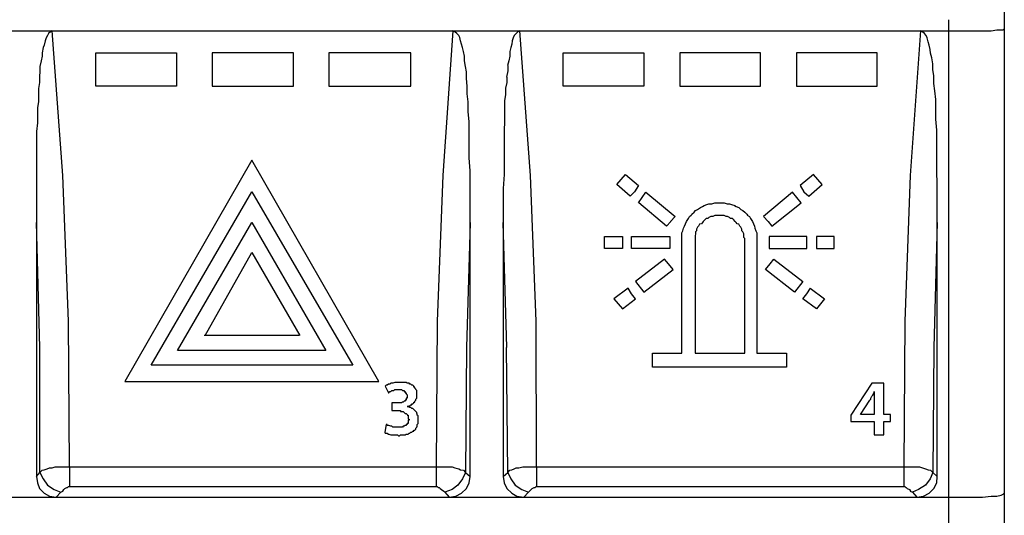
# Model space of a CAD drawing. Extents: x 0 to 283, y 0 to 196.
# Tile 8 of 27: x 63 to 89, y 98 to 111. Entities that reach past the tile are written whole.
import ezdxf

# ---------------------------------------------------------------- set-up
doc = ezdxf.new("R2010")
doc.units = 0
doc.layers.add('LAYER_1', color=7, linetype='CONTINUOUS')

msp = doc.modelspace()

# ---------------------------------------------------------------- linework, layer by layer
at = {"layer": 'LAYER_1', "color": 7}
for points in [[(89.487, 112.336), (89.487, 84.548)], [(88.016, 85.048), (88.016, 111.458)], [(89.46, 111.189), (89.488, 111.216)], [(62.415, 111.162), (64.183, 111.162)], [(64.021, 110.973), (63.994, 110.892)], [(64.061, 111.04), (64.021, 110.973)], [(64.088, 111.095), (64.061, 111.04)], [(64.142, 111.136), (64.088, 111.095)], [(64.183, 111.162), (64.142, 111.136)], [(64.466, 107.316), (64.182, 111.162)], [(64.183, 111.162), (74.831, 111.162)], [(74.831, 111.162), (74.561, 107.316)], [(74.831, 111.162), (76.613, 111.162)], [(74.885, 111.136), (74.831, 111.162)], [(74.939, 111.095), (74.885, 111.136)], [(74.993, 111.04), (74.939, 111.095)], [(75.02, 110.986), (74.993, 111.04)], [(75.033, 110.892), (75.02, 110.986)], [(76.437, 110.973), (76.41, 110.892)], [(76.464, 111.04), (76.437, 110.973)], [(76.518, 111.095), (76.464, 111.04)], [(76.558, 111.136), (76.518, 111.095)], [(76.613, 111.162), (76.559, 111.136)], [(76.896, 107.316), (76.613, 111.162)], [(76.613, 111.162), (87.26, 111.162)], [(87.261, 111.162), (86.99, 107.316)], [(87.315, 111.136), (87.26, 111.162)], [(87.261, 111.162), (88.016, 111.162)], [(87.369, 111.095), (87.315, 111.136)], [(87.409, 111.04), (87.369, 111.095)], [(87.436, 110.973), (87.409, 111.041)], [(87.463, 110.865), (87.436, 110.973)], [(88.016, 111.162), (88.367, 111.162)], [(88.367, 111.162), (88.665, 111.162)], [(88.664, 111.162), (88.907, 111.162)], [(88.907, 111.162), (89.136, 111.162)], [(89.136, 111.162), (89.285, 111.189)], [(89.285, 111.189), (89.406, 111.189)], [(89.406, 111.189), (89.46, 111.189)], [(63.94, 110.716), (63.913, 110.581)], [(63.967, 110.785), (63.94, 110.716)], [(63.994, 110.892), (63.967, 110.785)], [(75.061, 110.81), (75.033, 110.892)], [(75.087, 110.716), (75.061, 110.81)], [(75.114, 110.608), (75.087, 110.716)], [(76.369, 110.716), (76.343, 110.608)], [(76.397, 110.81), (76.369, 110.716)], [(76.41, 110.892), (76.396, 110.81)], [(87.49, 110.785), (87.463, 110.865)], [(87.517, 110.663), (87.49, 110.785)], [(63.913, 110.487), (63.886, 110.365)], [(63.913, 110.581), (63.913, 110.487)], [(65.343, 109.69), (65.343, 110.581)], [(65.343, 110.581), (67.489, 110.581)], [(67.489, 110.581), (67.489, 109.69)], [(68.434, 110.581), (68.434, 109.69)], [(70.593, 110.581), (68.434, 110.581)], [(70.593, 109.69), (70.593, 110.581)], [(71.538, 110.581), (71.538, 109.69)], [(73.711, 110.581), (71.538, 110.581)], [(73.711, 109.69), (73.711, 110.581)], [(75.142, 110.487), (75.114, 110.608)], [(75.142, 110.365), (75.142, 110.488)], [(76.343, 110.487), (76.316, 110.365)], [(76.343, 110.608), (76.343, 110.487)], [(77.76, 110.581), (79.906, 110.581)], [(77.76, 109.69), (77.76, 110.581)], [(79.906, 110.581), (79.906, 109.69)], [(83.01, 110.581), (80.864, 110.581)], [(80.864, 110.581), (80.864, 109.69)], [(83.01, 109.69), (83.01, 110.581)], [(86.113, 110.581), (83.968, 110.581)], [(83.968, 110.581), (83.968, 109.69)], [(86.113, 109.69), (86.113, 110.581)], [(87.53, 110.569), (87.517, 110.663)], [(87.558, 110.447), (87.53, 110.569)], [(87.584, 110.285), (87.558, 110.447)], [(63.886, 110.365), (63.859, 110.216)], [(63.859, 110.217), (63.859, 110.095)], [(75.168, 110.217), (75.142, 110.366)], [(75.195, 110.068), (75.168, 110.217)], [(76.316, 110.365), (76.288, 110.244)], [(76.289, 110.244), (76.289, 110.095)], [(87.584, 110.136), (87.584, 110.285)], [(63.859, 110.096), (63.846, 109.934)], [(63.846, 109.934), (63.846, 109.785)], [(75.195, 109.894), (75.195, 110.068)], [(76.289, 110.096), (76.261, 109.934)], [(76.262, 109.934), (76.262, 109.785)], [(87.611, 109.961), (87.584, 110.137)], [(87.611, 109.758), (87.611, 109.961)], [(63.846, 109.786), (63.818, 109.624)], [(67.489, 109.69), (65.343, 109.69)], [(68.434, 109.69), (70.594, 109.69)], [(71.538, 109.69), (73.711, 109.69)], [(75.209, 109.69), (75.195, 109.894)], [(75.209, 109.488), (75.209, 109.691)], [(76.262, 109.786), (76.234, 109.637)], [(79.906, 109.69), (77.76, 109.69)], [(80.864, 109.69), (83.01, 109.69)], [(83.968, 109.69), (86.113, 109.69)], [(87.639, 109.569), (87.611, 109.758)], [(63.818, 109.624), (63.818, 109.461)], [(63.818, 109.461), (63.818, 109.286)], [(75.236, 109.272), (75.209, 109.488)], [(76.235, 109.461), (76.208, 109.312)], [(76.235, 109.637), (76.235, 109.461)], [(87.665, 109.339), (87.638, 109.57)], [(63.818, 109.286), (63.791, 109.11)], [(75.236, 109.016), (75.236, 109.272)], [(76.208, 109.313), (76.208, 109.11)], [(87.665, 109.097), (87.665, 109.339)], [(63.792, 109.111), (63.792, 108.907)], [(63.792, 108.907), (63.792, 108.719)], [(75.263, 108.746), (75.236, 109.016)], [(76.208, 109.111), (76.208, 108.935)], [(76.208, 108.935), (76.208, 108.746)], [(87.665, 108.814), (87.665, 109.097)], [(63.792, 108.719), (63.765, 108.489)], [(75.263, 108.464), (75.263, 108.746)], [(76.208, 108.746), (76.194, 108.517)], [(87.692, 108.517), (87.665, 108.814)], [(63.765, 108.489), (63.765, 108.247)], [(75.263, 108.138), (75.263, 108.464)], [(76.194, 108.517), (76.194, 108.26)], [(87.692, 108.193), (87.692, 108.517)], [(63.765, 108.247), (63.765, 107.964)], [(75.263, 107.787), (75.263, 108.138)], [(76.194, 108.26), (76.194, 107.991)], [(87.692, 107.842), (87.692, 108.193)], [(63.765, 107.964), (63.765, 107.666)], [(76.194, 107.991), (76.194, 107.693)], [(87.692, 107.464), (87.692, 107.842)], [(63.765, 107.666), (63.765, 107.316)], [(69.487, 107.72), (66.113, 101.837)], [(72.861, 101.837), (69.486, 107.72)], [(75.29, 107.436), (75.263, 107.787)], [(76.194, 107.693), (76.194, 107.342)], [(63.765, 107.316), (63.765, 106.937)], [(64.615, 103.442), (64.466, 107.316)], [(74.561, 107.316), (74.412, 103.442)], [(75.29, 107.018), (75.29, 107.437)], [(76.194, 107.342), (76.167, 106.965)], [(77.044, 103.442), (76.896, 107.316)], [(79.19, 107.073), (79.42, 107.342)], [(79.42, 107.342), (79.77, 107.046)], [(84.413, 107.342), (84.062, 107.046)], [(84.643, 107.073), (84.413, 107.342)], [(86.99, 107.316), (86.842, 103.442)], [(87.706, 107.046), (87.692, 107.465)], [(79.541, 106.763), (79.19, 107.073)], [(79.77, 107.046), (79.662, 106.883)], [(84.062, 107.046), (84.157, 106.883)], [(84.292, 106.763), (84.643, 107.073)], [(87.706, 106.586), (87.706, 107.046)], [(63.765, 106.937), (63.765, 106.545)], [(66.814, 102.269), (69.486, 106.883)], [(69.487, 106.883), (72.172, 102.269)], [(69.487, 106.883), (69.487, 106.883)], [(75.29, 106.559), (75.29, 107.018)], [(76.167, 106.965), (76.167, 106.545)], [(79.662, 106.883), (79.541, 106.762)], [(79.77, 106.586), (79.96, 106.871)], [(79.96, 106.871), (80.742, 106.222)], [(83.86, 106.871), (83.09, 106.222)], [(84.089, 106.586), (83.86, 106.871)], [(84.157, 106.883), (84.292, 106.762)], [(63.765, 106.545), (63.765, 106.061)], [(75.29, 106.061), (75.29, 106.559)], [(76.167, 106.545), (76.167, 106.061)], [(80.513, 105.966), (79.771, 106.586)], [(81.471, 106.493), (81.512, 106.52)], [(81.511, 106.52), (81.579, 106.545)], [(81.579, 106.545), (81.633, 106.559)], [(81.633, 106.559), (81.714, 106.559)], [(81.714, 106.559), (81.795, 106.586)], [(81.795, 106.586), (81.836, 106.586)], [(81.836, 106.586), (81.916, 106.586)], [(81.916, 106.586), (81.997, 106.586)], [(81.997, 106.586), (82.038, 106.586)], [(82.038, 106.586), (82.119, 106.559)], [(82.119, 106.559), (82.186, 106.559)], [(82.186, 106.559), (82.24, 106.546)], [(82.24, 106.545), (82.322, 106.52)], [(82.321, 106.52), (82.362, 106.493)], [(83.307, 105.966), (84.089, 106.586)], [(87.706, 106.061), (87.706, 106.586)], [(81.12, 106.222), (81.161, 106.263)], [(81.161, 106.263), (81.188, 106.29)], [(81.187, 106.29), (81.241, 106.343)], [(81.242, 106.343), (81.282, 106.384)], [(81.282, 106.384), (81.336, 106.412)], [(81.336, 106.412), (81.417, 106.465)], [(81.417, 106.465), (81.471, 106.493)], [(81.795, 106.249), (81.741, 106.222)], [(81.808, 106.249), (81.795, 106.249)], [(81.862, 106.249), (81.808, 106.249)], [(81.916, 106.249), (81.862, 106.249)], [(81.97, 106.249), (81.916, 106.249)], [(82.011, 106.249), (81.97, 106.249)], [(82.038, 106.249), (82.011, 106.249)], [(82.092, 106.222), (82.038, 106.249)], [(82.362, 106.493), (82.429, 106.465)], [(82.429, 106.465), (82.483, 106.412)], [(82.483, 106.412), (82.537, 106.384)], [(82.537, 106.384), (82.591, 106.343)], [(82.591, 106.343), (82.645, 106.29)], [(82.645, 106.29), (82.659, 106.263)], [(82.658, 106.263), (82.712, 106.222)], [(63.859, 102.74), (63.765, 106.061)], [(63.765, 106.061), (63.765, 99.312)], [(67.516, 102.66), (69.487, 106.061)], [(69.487, 106.061), (71.457, 102.66)], [(69.487, 106.061), (69.487, 106.061)], [(75.29, 106.061), (75.195, 102.74)], [(75.29, 99.312), (75.29, 106.061)], [(76.262, 102.74), (76.167, 106.061)], [(76.167, 106.061), (76.167, 99.312)], [(80.621, 106.088), (80.513, 105.965)], [(80.742, 106.222), (80.62, 106.088)], [(80.985, 105.966), (81.012, 106.033)], [(81.012, 106.033), (81.039, 106.088)], [(81.039, 106.088), (81.093, 106.168)], [(81.093, 106.168), (81.12, 106.222)], [(81.39, 106.02), (81.363, 105.966)], [(81.444, 106.033), (81.39, 106.02)], [(81.471, 106.061), (81.444, 106.033)], [(81.484, 106.088), (81.471, 106.061)], [(81.538, 106.142), (81.484, 106.088)], [(81.566, 106.168), (81.538, 106.142)], [(81.606, 106.168), (81.565, 106.168)], [(81.633, 106.196), (81.605, 106.168)], [(81.687, 106.222), (81.633, 106.196)], [(81.741, 106.222), (81.687, 106.222)], [(82.132, 106.222), (82.091, 106.222)], [(82.186, 106.196), (82.132, 106.222)], [(82.213, 106.168), (82.186, 106.196)], [(82.267, 106.168), (82.213, 106.168)], [(82.294, 106.142), (82.267, 106.168)], [(82.335, 106.088), (82.294, 106.142)], [(82.362, 106.061), (82.335, 106.088)], [(82.388, 106.033), (82.361, 106.061)], [(82.362, 106.061), (82.362, 106.061)], [(82.429, 106.02), (82.388, 106.033)], [(82.456, 105.966), (82.429, 106.02)], [(82.713, 106.222), (82.739, 106.168)], [(82.739, 106.168), (82.793, 106.088)], [(82.793, 106.088), (82.821, 106.033)], [(82.821, 106.033), (82.847, 105.965)], [(83.091, 106.222), (83.212, 106.088)], [(83.212, 106.088), (83.307, 105.965)], [(87.706, 106.061), (87.611, 102.74)], [(87.706, 99.312), (87.706, 106.061)], [(80.917, 105.79), (80.945, 105.845)], [(80.917, 105.71), (80.917, 105.79)], [(80.945, 105.845), (80.958, 105.913)], [(80.958, 105.912), (80.985, 105.966)], [(81.282, 105.763), (81.269, 105.71)], [(81.309, 105.845), (81.282, 105.817)], [(81.282, 105.817), (81.282, 105.763)], [(81.336, 105.939), (81.309, 105.885)], [(81.309, 105.885), (81.309, 105.844)], [(81.363, 105.966), (81.336, 105.939)], [(82.483, 105.939), (82.456, 105.966)], [(82.51, 105.885), (82.483, 105.939)], [(82.51, 105.845), (82.51, 105.886)], [(82.537, 105.817), (82.51, 105.845)], [(82.564, 105.763), (82.537, 105.817)], [(82.564, 105.71), (82.564, 105.763)], [(82.847, 105.966), (82.861, 105.912)], [(82.861, 105.912), (82.888, 105.844)], [(82.888, 105.845), (82.915, 105.79)], [(82.915, 105.79), (82.915, 105.71)], [(78.866, 105.696), (79.339, 105.696)], [(78.866, 105.372), (78.866, 105.696)], [(79.339, 105.696), (79.339, 105.535)], [(79.339, 105.535), (79.339, 105.372)], [(79.581, 105.696), (80.594, 105.696)], [(79.581, 105.372), (79.581, 105.696)], [(80.594, 105.696), (80.594, 105.535)], [(80.594, 105.535), (80.594, 105.372)], [(80.917, 105.643), (80.917, 105.71)], [(80.917, 105.588), (80.917, 105.643)], [(80.917, 102.592), (80.917, 105.588)], [(81.269, 105.71), (81.269, 105.669)], [(81.269, 105.669), (81.269, 105.643)], [(81.269, 105.643), (81.269, 105.588)], [(81.269, 105.588), (81.269, 102.591)], [(82.564, 105.669), (82.564, 105.71)], [(82.591, 105.643), (82.564, 105.669)], [(82.591, 105.588), (82.591, 105.643)], [(82.591, 102.592), (82.591, 105.588)], [(82.915, 105.71), (82.915, 105.642)], [(82.915, 105.643), (82.915, 105.615)], [(82.915, 105.615), (82.915, 105.588)], [(82.915, 105.588), (82.915, 102.591)], [(83.239, 105.696), (83.239, 105.535)], [(84.238, 105.696), (83.239, 105.696)], [(83.239, 105.535), (83.239, 105.372)], [(84.238, 105.372), (84.238, 105.696)], [(84.494, 105.696), (84.494, 105.535)], [(84.966, 105.696), (84.494, 105.696)], [(84.494, 105.535), (84.494, 105.372)], [(84.966, 105.372), (84.966, 105.696)], [(68.245, 103.063), (69.487, 105.264)], [(69.487, 105.264), (70.769, 103.063)], [(69.487, 105.264), (69.487, 105.264)], [(79.339, 105.372), (78.866, 105.372)], [(80.594, 105.372), (79.581, 105.372)], [(83.239, 105.372), (84.238, 105.372)], [(84.494, 105.372), (84.966, 105.372)], [(80.459, 105.088), (79.689, 104.495)], [(80.567, 104.968), (80.458, 105.089)], [(80.688, 104.819), (80.567, 104.968)], [(83.144, 104.819), (83.266, 104.968)], [(83.266, 104.968), (83.36, 105.089)], [(83.36, 105.088), (84.13, 104.495)], [(79.906, 104.211), (80.689, 104.819)], [(83.913, 104.211), (83.144, 104.819)], [(79.69, 104.495), (79.906, 104.211)], [(84.13, 104.495), (83.913, 104.211)], [(79.487, 104.319), (79.109, 104.036)], [(79.581, 104.172), (79.487, 104.32)], [(79.69, 104.036), (79.581, 104.172)], [(84.13, 104.036), (84.238, 104.172)], [(84.238, 104.172), (84.333, 104.32)], [(84.332, 104.319), (84.71, 104.036)], [(79.109, 104.036), (79.339, 103.766)], [(79.339, 103.766), (79.69, 104.036)], [(84.494, 103.766), (84.129, 104.036)], [(84.71, 104.036), (84.494, 103.766)], [(64.642, 99.569), (64.615, 103.442)], [(74.413, 103.442), (74.386, 99.569)], [(77.058, 99.569), (77.044, 103.442)], [(86.842, 103.442), (86.815, 99.569)], [(70.742, 103.063), (68.219, 103.063)], [(63.859, 99.42), (63.859, 102.741)], [(67.516, 102.66), (67.516, 102.66)], [(71.457, 102.66), (67.517, 102.66)], [(75.195, 102.74), (75.168, 99.42)], [(76.289, 99.42), (76.261, 102.741)], [(80.135, 102.592), (80.917, 102.592)], [(80.135, 102.214), (80.135, 102.592)], [(81.269, 102.592), (82.591, 102.592)], [(82.915, 102.592), (83.697, 102.592)], [(83.698, 102.592), (83.698, 102.214)], [(87.611, 102.74), (87.584, 99.42)], [(66.814, 102.269), (66.814, 102.269)], [(72.172, 102.269), (66.814, 102.269)], [(83.698, 102.214), (80.135, 102.214)], [(66.113, 101.837), (72.861, 101.837)], [(73.185, 101.796), (73.157, 101.769)], [(73.212, 101.796), (73.184, 101.796)], [(73.239, 101.796), (73.211, 101.796)], [(73.292, 101.81), (73.238, 101.796)], [(73.32, 101.81), (73.292, 101.81)], [(73.346, 101.81), (73.32, 101.81)], [(73.387, 101.81), (73.346, 101.81)], [(73.414, 101.81), (73.387, 101.81)], [(73.441, 101.81), (73.414, 101.81)], [(73.468, 101.81), (73.441, 101.81)], [(73.508, 101.81), (73.467, 101.81)], [(73.536, 101.81), (73.508, 101.81)], [(73.562, 101.81), (73.535, 101.81)], [(73.589, 101.81), (73.562, 101.81)], [(73.616, 101.796), (73.589, 101.81)], [(73.643, 101.796), (73.616, 101.796)], [(73.67, 101.796), (73.643, 101.796)], [(73.684, 101.769), (73.67, 101.796)], [(85.965, 101.796), (85.412, 100.945)], [(86.289, 101.796), (85.965, 101.796)], [(86.289, 100.959), (86.289, 101.796)], [(73.063, 101.741), (73.036, 101.715)], [(73.036, 101.715), (73.118, 101.539)], [(73.09, 101.741), (73.063, 101.741)], [(73.117, 101.769), (73.09, 101.741)], [(73.131, 101.769), (73.117, 101.769)], [(73.117, 101.539), (73.131, 101.539)], [(73.157, 101.769), (73.131, 101.769)], [(73.131, 101.539), (73.158, 101.566)], [(73.131, 101.539), (73.131, 101.539)], [(73.157, 101.566), (73.185, 101.566)], [(73.185, 101.566), (73.212, 101.594)], [(73.212, 101.594), (73.239, 101.594)], [(73.239, 101.594), (73.266, 101.594)], [(73.266, 101.594), (73.292, 101.62)], [(73.292, 101.62), (73.32, 101.62)], [(73.32, 101.62), (73.346, 101.62)], [(73.346, 101.62), (73.36, 101.62)], [(73.36, 101.62), (73.387, 101.62)], [(73.387, 101.62), (73.414, 101.62)], [(73.414, 101.62), (73.441, 101.62)], [(73.441, 101.62), (73.468, 101.62)], [(73.468, 101.62), (73.495, 101.594)], [(73.468, 101.62), (73.468, 101.62)], [(73.495, 101.594), (73.509, 101.594)], [(73.508, 101.594), (73.536, 101.594)], [(73.508, 101.594), (73.508, 101.594)], [(73.536, 101.594), (73.536, 101.566)], [(73.536, 101.566), (73.562, 101.566)], [(73.562, 101.566), (73.562, 101.539)], [(73.562, 101.539), (73.589, 101.539)], [(73.589, 101.539), (73.589, 101.512)], [(73.589, 101.539), (73.589, 101.539)], [(73.711, 101.769), (73.684, 101.769)], [(73.711, 101.769), (73.711, 101.769)], [(73.738, 101.741), (73.711, 101.769)], [(73.765, 101.741), (73.738, 101.741)], [(73.792, 101.715), (73.765, 101.741)], [(73.792, 101.688), (73.792, 101.715)], [(73.819, 101.688), (73.792, 101.688)], [(73.819, 101.661), (73.819, 101.688)], [(73.846, 101.633), (73.819, 101.661)], [(73.846, 101.62), (73.846, 101.634)], [(73.846, 101.633), (73.846, 101.633)], [(73.873, 101.594), (73.846, 101.62)], [(73.873, 101.566), (73.873, 101.594)], [(73.873, 101.566), (73.873, 101.566)], [(73.873, 101.539), (73.873, 101.566)], [(73.873, 101.512), (73.873, 101.539)], [(86.019, 101.512), (86.033, 101.566)], [(86.033, 101.566), (86.033, 101.539)], [(86.033, 101.566), (86.033, 101.566)], [(86.033, 101.539), (86.033, 101.486)], [(73.495, 101.284), (73.468, 101.27)], [(73.495, 101.284), (73.495, 101.284)], [(73.508, 101.284), (73.495, 101.284)], [(73.536, 101.309), (73.508, 101.284)], [(73.562, 101.309), (73.535, 101.309)], [(73.536, 101.309), (73.536, 101.309)], [(73.562, 101.337), (73.562, 101.309)], [(73.589, 101.337), (73.562, 101.337)], [(73.589, 101.512), (73.617, 101.486)], [(73.589, 101.512), (73.589, 101.512)], [(73.589, 101.39), (73.589, 101.364)], [(73.616, 101.39), (73.589, 101.39)], [(73.589, 101.364), (73.589, 101.337)], [(73.589, 101.364), (73.589, 101.364)], [(73.616, 101.486), (73.616, 101.472)], [(73.616, 101.472), (73.616, 101.445)], [(73.616, 101.472), (73.616, 101.472)], [(73.616, 101.445), (73.616, 101.418)], [(73.616, 101.445), (73.616, 101.445)], [(73.616, 101.418), (73.616, 101.39)], [(73.792, 101.284), (73.819, 101.284)], [(73.792, 101.27), (73.792, 101.283)], [(73.819, 101.309), (73.846, 101.337)], [(73.819, 101.309), (73.819, 101.309)], [(73.819, 101.284), (73.819, 101.309)], [(73.846, 101.364), (73.873, 101.39)], [(73.846, 101.337), (73.846, 101.364)], [(73.846, 101.337), (73.846, 101.337)], [(73.873, 101.486), (73.873, 101.512)], [(73.873, 101.486), (73.873, 101.486)], [(73.873, 101.472), (73.873, 101.485)], [(73.873, 101.445), (73.873, 101.472)], [(73.873, 101.418), (73.873, 101.445)], [(73.873, 101.418), (73.873, 101.418)], [(73.873, 101.39), (73.873, 101.418)], [(85.668, 100.959), (85.911, 101.337)], [(85.911, 101.337), (85.938, 101.364)], [(85.938, 101.39), (85.965, 101.445)], [(85.938, 101.364), (85.938, 101.39)], [(85.965, 101.445), (85.992, 101.472)], [(85.992, 101.472), (86.019, 101.513)], [(86.033, 101.486), (86.033, 101.472)], [(86.033, 101.472), (86.033, 101.418)], [(86.033, 101.418), (86.033, 101.364)], [(86.033, 101.364), (86.033, 101.337)], [(86.033, 101.337), (86.033, 100.96)], [(73.212, 101.27), (73.212, 101.067)], [(73.346, 101.27), (73.212, 101.27)], [(73.212, 101.068), (73.346, 101.068)], [(73.346, 101.27), (73.346, 101.27)], [(73.36, 101.27), (73.346, 101.27)], [(73.346, 101.068), (73.387, 101.068)], [(73.346, 101.068), (73.346, 101.068)], [(73.387, 101.27), (73.36, 101.27)], [(73.414, 101.27), (73.387, 101.27)], [(73.387, 101.068), (73.414, 101.068)], [(73.441, 101.27), (73.414, 101.27)], [(73.414, 101.068), (73.441, 101.068)], [(73.468, 101.27), (73.441, 101.27)], [(73.441, 101.068), (73.441, 101.04)], [(73.441, 101.04), (73.468, 101.04)], [(73.468, 101.04), (73.495, 101.04)], [(73.495, 101.04), (73.509, 101.04)], [(73.508, 101.04), (73.536, 101.013)], [(73.536, 101.013), (73.562, 100.986)], [(73.536, 101.013), (73.536, 101.013)], [(73.616, 101.174), (73.643, 101.174)], [(73.616, 101.174), (73.616, 101.174)], [(73.643, 101.174), (73.616, 101.174)], [(73.643, 101.174), (73.67, 101.188)], [(73.67, 101.174), (73.643, 101.174)], [(73.67, 101.188), (73.684, 101.188)], [(73.684, 101.148), (73.67, 101.174)], [(73.684, 101.188), (73.711, 101.215)], [(73.711, 101.148), (73.684, 101.148)], [(73.711, 101.215), (73.738, 101.215)], [(73.711, 101.148), (73.711, 101.148)], [(73.738, 101.121), (73.711, 101.148)], [(73.738, 101.243), (73.765, 101.243)], [(73.738, 101.215), (73.738, 101.243)], [(73.765, 101.121), (73.738, 101.121)], [(73.765, 101.243), (73.792, 101.27)], [(73.792, 101.094), (73.765, 101.121)], [(73.792, 101.094), (73.792, 101.094)], [(73.819, 101.068), (73.792, 101.094)], [(73.846, 101.04), (73.819, 101.068)], [(73.846, 101.04), (73.846, 101.04)], [(73.873, 101.013), (73.846, 101.04)], [(73.873, 100.986), (73.873, 101.013)], [(73.562, 100.986), (73.589, 100.986)], [(73.589, 100.986), (73.617, 100.959)], [(73.589, 100.986), (73.589, 100.986)], [(73.616, 100.959), (73.616, 100.946)], [(73.616, 100.959), (73.616, 100.959)], [(73.616, 100.945), (73.643, 100.945)], [(73.643, 100.945), (73.643, 100.919)], [(73.643, 100.919), (73.643, 100.892)], [(73.643, 100.892), (73.643, 100.864)], [(73.643, 100.892), (73.643, 100.892)], [(73.643, 100.864), (73.643, 100.837)], [(73.643, 100.864), (73.643, 100.864)], [(73.643, 100.837), (73.67, 100.837)], [(73.643, 100.811), (73.643, 100.783)], [(73.67, 100.811), (73.643, 100.811)], [(73.643, 100.783), (73.643, 100.77)], [(73.643, 100.77), (73.643, 100.742)], [(73.643, 100.77), (73.643, 100.77)], [(73.67, 100.837), (73.67, 100.811)], [(73.887, 100.986), (73.873, 100.986)], [(73.887, 100.959), (73.887, 100.986)], [(73.887, 100.945), (73.887, 100.959)], [(73.913, 100.919), (73.887, 100.945)], [(73.913, 100.919), (73.913, 100.919)], [(73.913, 100.892), (73.913, 100.919)], [(73.913, 100.864), (73.913, 100.892)], [(73.913, 100.837), (73.913, 100.864)], [(73.913, 100.811), (73.913, 100.837)], [(73.913, 100.783), (73.913, 100.811)], [(73.913, 100.77), (73.913, 100.783)], [(73.913, 100.742), (73.913, 100.77)], [(85.412, 100.945), (85.412, 100.77)], [(85.412, 100.77), (86.033, 100.77)], [(85.668, 100.959), (85.668, 100.959)], [(86.033, 100.959), (85.668, 100.959)], [(86.033, 100.77), (86.033, 100.594)], [(86.464, 100.959), (86.289, 100.959)], [(86.289, 100.77), (86.465, 100.77)], [(86.289, 100.419), (86.289, 100.77)], [(86.464, 100.77), (86.464, 100.959)], [(73.063, 100.69), (73.022, 100.486)], [(73.022, 100.487), (73.036, 100.46)], [(73.022, 100.487), (73.022, 100.487)], [(73.09, 100.69), (73.063, 100.69)], [(73.09, 100.662), (73.09, 100.69)], [(73.117, 100.662), (73.09, 100.662)], [(73.131, 100.662), (73.117, 100.662)], [(73.185, 100.649), (73.131, 100.662)], [(73.212, 100.649), (73.184, 100.649)], [(73.239, 100.621), (73.211, 100.649)], [(73.266, 100.621), (73.238, 100.621)], [(73.292, 100.621), (73.266, 100.621)], [(73.32, 100.621), (73.292, 100.621)], [(73.346, 100.621), (73.32, 100.621)], [(73.36, 100.621), (73.346, 100.621)], [(73.387, 100.621), (73.36, 100.621)], [(73.414, 100.621), (73.387, 100.621)], [(73.441, 100.621), (73.414, 100.621)], [(73.468, 100.621), (73.441, 100.621)], [(73.495, 100.621), (73.468, 100.621)], [(73.508, 100.649), (73.495, 100.621)], [(73.536, 100.649), (73.508, 100.649)], [(73.562, 100.662), (73.535, 100.649)], [(73.536, 100.649), (73.536, 100.649)], [(73.562, 100.662), (73.562, 100.662)], [(73.589, 100.662), (73.562, 100.662)], [(73.589, 100.69), (73.589, 100.662)], [(73.616, 100.69), (73.589, 100.69)], [(73.616, 100.717), (73.616, 100.69)], [(73.643, 100.717), (73.616, 100.717)], [(73.643, 100.742), (73.643, 100.717)], [(73.684, 100.46), (73.711, 100.487)], [(73.711, 100.487), (73.738, 100.487)], [(73.738, 100.487), (73.765, 100.513)], [(73.765, 100.513), (73.792, 100.513)], [(73.792, 100.54), (73.819, 100.54)], [(73.792, 100.513), (73.792, 100.54)], [(73.819, 100.54), (73.846, 100.568)], [(73.846, 100.595), (73.873, 100.621)], [(73.846, 100.568), (73.846, 100.595)], [(73.873, 100.621), (73.886, 100.649)], [(73.873, 100.621), (73.873, 100.621)], [(73.887, 100.69), (73.913, 100.717)], [(73.887, 100.662), (73.887, 100.69)], [(73.887, 100.649), (73.887, 100.662)], [(73.913, 100.717), (73.913, 100.742)], [(73.913, 100.717), (73.913, 100.717)], [(86.033, 100.595), (86.033, 100.419)], [(73.036, 100.46), (73.063, 100.46)], [(73.063, 100.46), (73.09, 100.46)], [(73.09, 100.46), (73.117, 100.433)], [(73.09, 100.46), (73.09, 100.46)], [(73.117, 100.433), (73.131, 100.433)], [(73.131, 100.433), (73.185, 100.42)], [(73.185, 100.419), (73.212, 100.419)], [(73.212, 100.419), (73.239, 100.419)], [(73.239, 100.419), (73.293, 100.419)], [(73.292, 100.419), (73.32, 100.419)], [(73.32, 100.419), (73.36, 100.419)], [(73.36, 100.419), (73.387, 100.393)], [(73.387, 100.393), (73.414, 100.393)], [(73.414, 100.393), (73.441, 100.419)], [(73.441, 100.419), (73.468, 100.419)], [(73.468, 100.419), (73.509, 100.419)], [(73.508, 100.419), (73.536, 100.419)], [(73.536, 100.419), (73.562, 100.419)], [(73.562, 100.419), (73.589, 100.433)], [(73.589, 100.433), (73.617, 100.433)], [(73.616, 100.433), (73.643, 100.433)], [(73.643, 100.433), (73.67, 100.46)], [(73.67, 100.46), (73.684, 100.46)], [(86.033, 100.419), (86.289, 100.419)], [(63.859, 99.42), (63.913, 99.475)], [(63.913, 99.475), (63.967, 99.488)], [(63.967, 99.489), (64.048, 99.515)], [(64.048, 99.515), (64.116, 99.542)], [(64.116, 99.542), (64.183, 99.542)], [(64.183, 99.542), (64.264, 99.569)], [(64.264, 99.569), (64.385, 99.569)], [(64.385, 99.569), (64.521, 99.569)], [(64.521, 99.569), (64.642, 99.569)], [(64.642, 99.569), (64.642, 99.34)], [(64.642, 99.569), (74.386, 99.569)], [(74.386, 99.569), (74.534, 99.569)], [(74.386, 99.569), (74.386, 99.042)], [(74.534, 99.569), (74.697, 99.569)], [(74.696, 99.569), (74.817, 99.569)], [(74.817, 99.569), (74.885, 99.542)], [(74.885, 99.542), (74.993, 99.515)], [(74.993, 99.515), (75.033, 99.489)], [(75.033, 99.489), (75.115, 99.475)], [(75.114, 99.475), (75.168, 99.42)], [(76.289, 99.42), (76.343, 99.475)], [(76.343, 99.475), (76.397, 99.488)], [(76.397, 99.489), (76.464, 99.515)], [(76.464, 99.515), (76.518, 99.542)], [(76.518, 99.542), (76.586, 99.542)], [(76.585, 99.542), (76.693, 99.569)], [(76.693, 99.569), (76.788, 99.569)], [(76.788, 99.569), (76.937, 99.569)], [(76.936, 99.569), (77.058, 99.569)], [(77.058, 99.569), (86.815, 99.569)], [(77.058, 99.569), (77.058, 99.34)], [(86.815, 99.569), (86.964, 99.569)], [(86.815, 99.569), (86.815, 99.042)], [(86.964, 99.569), (87.112, 99.569)], [(87.112, 99.569), (87.234, 99.569)], [(87.234, 99.569), (87.315, 99.542)], [(87.315, 99.542), (87.395, 99.515)], [(87.395, 99.515), (87.463, 99.489)], [(87.463, 99.489), (87.53, 99.475)], [(87.53, 99.475), (87.584, 99.42)], [(63.765, 99.312), (63.859, 99.42)], [(63.765, 99.312), (63.791, 99.138)], [(63.859, 99.42), (63.941, 99.244)], [(63.94, 99.245), (64.061, 99.083)], [(64.642, 99.34), (64.642, 99.042)], [(75.087, 99.245), (74.966, 99.083)], [(75.168, 99.42), (75.087, 99.244)], [(75.168, 99.42), (75.29, 99.312)], [(75.263, 99.138), (75.29, 99.312)], [(76.167, 99.312), (76.289, 99.42)], [(76.167, 99.312), (76.194, 99.138)], [(76.289, 99.42), (76.369, 99.244)], [(76.369, 99.245), (76.491, 99.083)], [(77.058, 99.34), (77.058, 99.042)], [(87.517, 99.245), (87.395, 99.083)], [(87.584, 99.42), (87.517, 99.244)], [(87.584, 99.42), (87.706, 99.312)], [(87.692, 99.138), (87.706, 99.312)], [(63.792, 99.138), (63.846, 98.988)], [(63.846, 98.988), (63.967, 98.867)], [(64.061, 99.083), (64.237, 98.962)], [(64.237, 98.962), (64.412, 98.894)], [(64.412, 98.894), (64.466, 98.922)], [(64.466, 98.922), (64.494, 98.963)], [(64.493, 98.962), (64.521, 98.988)], [(64.521, 98.988), (64.575, 99.016)], [(64.574, 99.016), (64.588, 99.016)], [(64.588, 99.016), (64.615, 99.042)], [(64.615, 99.042), (64.642, 99.042)], [(64.642, 99.042), (64.642, 99.042)], [(64.642, 99.042), (74.386, 99.042)], [(74.386, 99.042), (74.413, 99.042)], [(74.413, 99.042), (74.44, 99.016)], [(74.413, 99.042), (74.413, 99.042)], [(74.44, 99.016), (74.467, 99.016)], [(74.467, 99.016), (74.494, 98.988)], [(74.494, 98.988), (74.534, 98.962)], [(74.534, 98.962), (74.588, 98.921)], [(74.588, 98.922), (74.615, 98.894)], [(74.817, 98.962), (74.615, 98.894)], [(74.966, 99.083), (74.817, 98.962)], [(75.061, 98.867), (75.195, 98.988)], [(75.195, 98.988), (75.263, 99.138)], [(76.194, 99.138), (76.262, 98.988)], [(76.262, 98.988), (76.397, 98.867)], [(76.491, 99.083), (76.667, 98.962)], [(76.666, 98.962), (76.842, 98.894)], [(76.842, 98.894), (76.869, 98.922)], [(76.869, 98.922), (76.909, 98.963)], [(76.909, 98.962), (76.937, 98.988)], [(76.936, 98.988), (76.99, 99.016)], [(76.99, 99.016), (77.018, 99.016)], [(77.018, 99.016), (77.044, 99.042)], [(77.044, 99.042), (77.058, 99.042)], [(77.044, 99.042), (77.044, 99.042)], [(77.058, 99.042), (77.058, 99.042)], [(77.058, 99.042), (86.815, 99.042)], [(86.815, 99.042), (86.842, 99.042)], [(86.815, 99.042), (86.815, 99.042)], [(86.842, 99.042), (86.87, 99.016)], [(86.869, 99.016), (86.883, 99.016)], [(86.883, 99.016), (86.91, 98.988)], [(86.91, 98.988), (86.964, 98.962)], [(86.964, 98.962), (86.991, 98.921)], [(86.99, 98.922), (87.044, 98.894)], [(87.206, 98.962), (87.044, 98.894)], [(87.395, 99.083), (87.206, 98.962)], [(87.49, 98.867), (87.612, 98.988)], [(87.611, 98.988), (87.693, 99.138)], [(62.347, 98.759), (64.291, 98.759)], [(63.967, 98.867), (64.116, 98.787)], [(64.116, 98.787), (64.291, 98.759)], [(64.291, 98.759), (64.412, 98.894)], [(64.291, 98.759), (74.737, 98.759)], [(74.615, 98.894), (74.737, 98.759)], [(74.737, 98.759), (74.912, 98.787)], [(74.737, 98.759), (76.721, 98.759)], [(74.912, 98.787), (75.061, 98.867)], [(76.397, 98.867), (76.532, 98.787)], [(76.532, 98.787), (76.72, 98.759)], [(76.72, 98.759), (76.842, 98.894)], [(76.72, 98.759), (87.166, 98.759)], [(87.045, 98.894), (87.166, 98.759)], [(87.166, 98.759), (87.342, 98.787)], [(87.166, 98.759), (88.016, 98.759)], [(87.342, 98.787), (87.49, 98.867)], [(88.016, 98.759), (88.367, 98.759)], [(88.367, 98.759), (88.665, 98.759)], [(88.664, 98.759), (88.907, 98.759)], [(88.907, 98.759), (89.136, 98.787)], [(89.136, 98.787), (89.285, 98.787)], [(89.285, 98.787), (89.406, 98.812)], [(89.406, 98.812), (89.46, 98.84)], [(89.46, 98.84), (89.488, 98.867)]]:
    msp.add_lwpolyline(points, dxfattribs=at)

doc.saveas('drawing.dxf')
